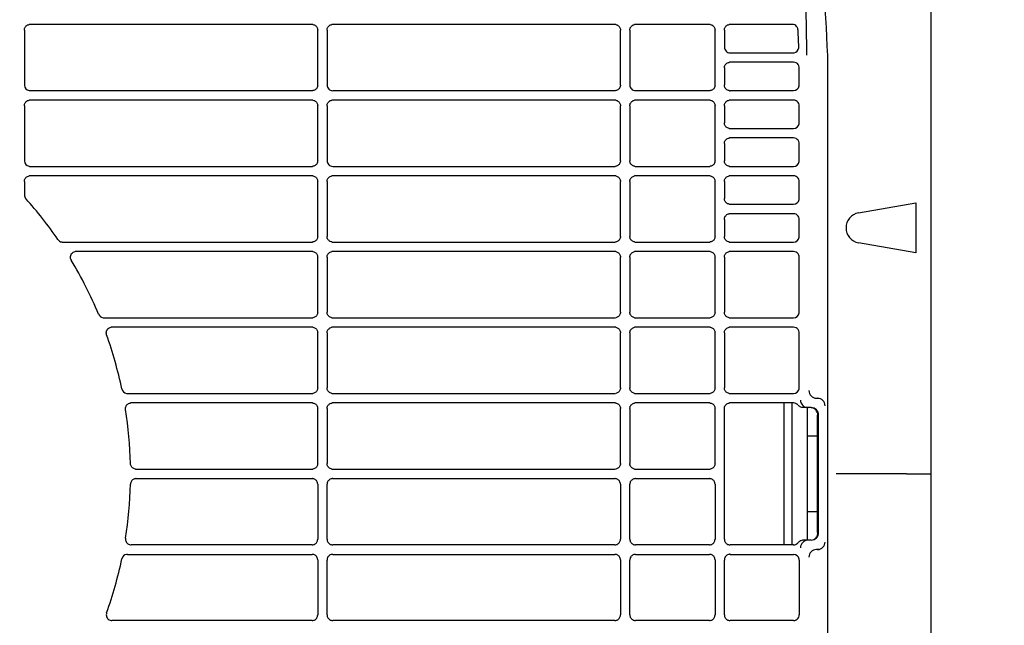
# Model space of a CAD drawing. Header units: millimetres. Extents: x -165365 to -33565, y 7406 to 103342.
# Tile 163 of 256: x -83356 to -83096, y 25340 to 25500. Entities that reach past the tile are written whole.
import ezdxf

# ---------------------------------------------------------------- set-up
doc = ezdxf.new("R2010")
doc.units = ezdxf.units.MM
doc.header["$MEASUREMENT"] = 0
doc.linetypes.add('ACAD_ISO03W100', pattern=[150, 60, -90])
doc.layers.add('DETAIL', color=5, linetype='Continuous')
doc.layers.add('ELEK CIENKIE', color=80, linetype='Continuous')

# ---------------------------------------------------------------- blocks, each defined once
blk = doc.blocks.new('A$C67C8A0BA')
at = {"layer": 'DETAIL', "color": 3, "linetype": 'Continuous'}
for p, q in [((1240.6, 691.24), (1240.6, 50.16)), ((1077.07, 489.45), (1002.53, 489.45)), ((1157.07, 489.45), (1082.53, 489.45)), ((1182.07, 489.45), (1162.52, 489.45)), ((1203.99, 489.45), (1187.52, 489.45)), ((1001.04, 487.95), (1001.04, 473.45)), ((1078.56, 473.44), (1078.56, 487.96)), ((1081.03, 487.95), (1081.03, 473.45)), ((1158.56, 473.44), (1158.56, 487.96)), ((1161.03, 487.95), (1161.03, 473.45)), ((1183.56, 473.44), (1183.56, 487.96)), ((1186.03, 487.95), (1186.03, 483.45)), ((1187.53, 481.95), (1204.22, 481.95)), ((1204.33, 479.45), (1187.52, 479.45)), ((1186.03, 477.95), (1186.03, 473.45)), ((1205.82, 473.45), (1205.82, 477.95)), ((1213.35, 262.65), (1213.35, 478.75)), ((1002.53, 471.95), (1077.06, 471.95)), ((1082.53, 471.95), (1157.06, 471.95)), ((1162.53, 471.95), (1182.06, 471.95)), ((1187.53, 471.95), (1204.33, 471.95)), ((1077.07, 469.45), (1002.53, 469.45)), ((1157.07, 469.45), (1082.53, 469.45)), ((1182.07, 469.45), (1162.53, 469.45)), ((1204.33, 469.45), (1187.52, 469.45)), ((1001.04, 467.95), (1001.04, 453.45)), ((1078.56, 453.44), (1078.56, 467.96)), ((1081.03, 467.95), (1081.03, 453.45)), ((1158.56, 453.44), (1158.56, 467.96)), ((1161.03, 467.95), (1161.03, 453.45)), ((1183.56, 453.44), (1183.56, 467.96)), ((1186.03, 467.95), (1186.03, 463.45)), ((1205.82, 463.45), (1205.82, 467.95)), ((1187.53, 461.95), (1204.33, 461.95)), ((1204.33, 459.45), (1187.52, 459.45)), ((1186.03, 457.95), (1186.03, 453.45)), ((1205.82, 453.45), (1205.82, 457.95)), ((1002.53, 451.95), (1077.06, 451.95)), ((1082.53, 451.95), (1157.06, 451.95)), ((1162.53, 451.95), (1182.06, 451.95)), ((1187.53, 451.95), (1204.33, 451.95)), ((1001.04, 447.95), (1001.04, 444.44)), ((1077.07, 449.45), (1002.53, 449.45)), ((1078.56, 433.44), (1078.56, 447.96)), ((1081.03, 447.95), (1081.03, 433.45)), ((1157.07, 449.45), (1082.53, 449.45)), ((1158.56, 433.44), (1158.56, 447.96)), ((1161.03, 447.95), (1161.03, 433.45)), ((1182.07, 449.45), (1162.53, 449.45)), ((1183.56, 433.44), (1183.56, 447.96)), ((1186.03, 447.95), (1186.03, 443.45)), ((1204.33, 449.45), (1187.53, 449.45)), ((1205.82, 443.45), (1205.82, 447.95)), ((1187.53, 441.95), (1204.33, 441.95)), ((1221.48, 439.64), (1236.63, 442.31)), ((1236.63, 442.31), (1236.63, 429.09)), ((1186.03, 437.95), (1186.03, 433.45)), ((1204.33, 439.45), (1187.53, 439.45)), ((1205.82, 433.45), (1205.82, 437.95)), ((1009.9, 432.63), (1009.91, 432.6)), ((1011.15, 431.95), (1077.06, 431.95)), ((1082.53, 431.95), (1157.06, 431.95)), ((1162.53, 431.95), (1182.06, 431.95)), ((1187.53, 431.95), (1204.32, 431.95)), ((1077.07, 429.45), (1014.68, 429.45)), ((1157.07, 429.45), (1082.53, 429.45)), ((1182.07, 429.45), (1162.53, 429.45)), ((1204.32, 429.45), (1187.53, 429.45)), ((1236.63, 429.09), (1221.48, 431.76)), ((1078.56, 413.44), (1078.56, 427.96)), ((1081.03, 427.95), (1081.03, 413.45)), ((1158.56, 413.44), (1158.56, 427.96)), ((1161.03, 427.95), (1161.03, 413.45)), ((1183.56, 413.44), (1183.56, 427.96)), ((1186.03, 427.95), (1186.03, 413.45)), ((1205.82, 413.45), (1205.82, 427.95)), ((1022.05, 411.95), (1077.06, 411.95)), ((1082.53, 411.95), (1157.06, 411.95)), ((1162.53, 411.95), (1182.06, 411.95)), ((1187.53, 411.95), (1204.32, 411.95)), ((1077.07, 409.45), (1024.17, 409.45)), ((1157.07, 409.45), (1082.53, 409.45)), ((1182.07, 409.45), (1162.53, 409.45)), ((1204.32, 409.45), (1187.53, 409.45)), ((1078.56, 393.44), (1078.56, 407.96)), ((1081.03, 407.95), (1081.03, 393.45)), ((1158.56, 393.44), (1158.56, 407.96)), ((1161.03, 407.95), (1161.03, 393.45)), ((1183.56, 393.44), (1183.56, 407.96)), ((1186.03, 407.95), (1186.03, 393.45)), ((1205.81, 393.45), (1205.82, 407.95)), ((1028.27, 391.95), (1077.06, 391.95)), ((1082.53, 391.95), (1157.06, 391.95)), ((1162.53, 391.95), (1182.06, 391.95)), ((1187.53, 391.95), (1204.32, 391.95)), ((1210.36, 390.7), (1210.97, 390.7)), ((1077.07, 389.45), (1029.27, 389.45)), ((1078.56, 373.44), (1078.56, 387.96)), ((1081.03, 387.95), (1081.03, 373.45)), ((1157.07, 389.45), (1082.53, 389.45)), ((1158.56, 373.44), (1158.56, 387.96)), ((1161.03, 387.95), (1161.03, 373.45)), ((1182.07, 389.45), (1162.53, 389.45)), ((1183.56, 373.44), (1183.56, 387.96)), ((1186.03, 353.45), (1186.03, 387.95)), ((1204.32, 389.45), (1187.53, 389.45)), ((1201.72, 389.45), (1201.72, 351.95)), ((1203.87, 389.45), (1203.87, 351.95)), ((1208.94, 388.2), (1207.01, 388.2)), ((1207.87, 388.2), (1207.87, 353.2)), ((1210.65, 380.7), (1210.65, 386.2)), ((1210.65, 386.2), (1210.74, 386.2)), ((1210.94, 355.2), (1210.94, 386.2)), ((1210.66, 380.7), (1207.87, 380.7)), ((1210.66, 360.7), (1210.66, 380.7)), ((1030.59, 371.95), (1077.06, 371.95)), ((1082.53, 371.95), (1157.06, 371.95)), ((1162.53, 371.95), (1182.06, 371.95)), ((1234.13, 370.7), (1215.56, 370.7)), ((1234.13, 370.7), (1237.1, 370.7)), ((1237.1, 370.7), (1240.6, 370.7)), ((1030.59, 369.45), (1077.06, 369.45)), ((1078.56, 367.96), (1078.56, 353.44)), ((1081.03, 353.45), (1081.03, 367.95)), ((1082.53, 369.45), (1157.06, 369.45)), ((1158.56, 367.96), (1158.56, 353.44)), ((1161.03, 353.45), (1161.03, 367.95)), ((1162.53, 369.45), (1182.06, 369.45)), ((1183.56, 367.96), (1183.56, 353.44)), ((1210.66, 360.7), (1207.87, 360.7)), ((1210.65, 355.2), (1210.65, 360.7)), ((1210.65, 355.2), (1210.74, 355.2)), ((1077.07, 351.95), (1029.27, 351.95)), ((1157.07, 351.95), (1082.53, 351.95)), ((1182.07, 351.95), (1162.53, 351.95)), ((1204.32, 351.95), (1187.53, 351.95)), ((1208.94, 353.2), (1207.01, 353.2)), ((1028.27, 349.45), (1077.06, 349.45)), ((1082.53, 349.45), (1157.06, 349.45)), ((1162.53, 349.45), (1182.06, 349.45)), ((1187.53, 349.45), (1204.32, 349.45)), ((1210.97, 350.7), (1210.36, 350.7)), ((1078.56, 347.96), (1078.56, 333.44)), ((1081.03, 333.45), (1081.03, 347.95)), ((1158.56, 347.96), (1158.56, 333.44)), ((1161.03, 333.45), (1161.03, 347.95)), ((1183.56, 347.96), (1183.56, 333.44)), ((1186.03, 333.45), (1186.03, 347.95)), ((1205.81, 347.95), (1205.82, 333.45)), ((1077.07, 331.95), (1024.17, 331.95)), ((1157.07, 331.95), (1082.53, 331.95)), ((1182.07, 331.95), (1162.53, 331.95)), ((1204.32, 331.95), (1187.53, 331.95))]:
    blk.add_line(p, q, dxfattribs=at)
for points in [[(1207.82, 481.34), (1207.69, 489.65), (1207.4, 497.96), (1206.93, 506.26), (1206.28, 514.55), (1205.42, 522.82), (1204.35, 531.07), (1203.06, 539.28), (1201.52, 547.45), (1199.73, 555.57), (1197.68, 563.63), (1195.33, 571.6)], [(1213.35, 478.75), (1213.32, 481.23), (1213.23, 483.7), (1213.12, 486.17), (1212.98, 488.64), (1212.84, 491.11), (1212.7, 493.58), (1212.55, 496.05), (1212.38, 498.52)], [(1001.04, 487.95), (1001.05, 488.16), (1001.09, 488.37), (1001.17, 488.57), (1001.27, 488.75), (1001.39, 488.92), (1001.54, 489.07), (1001.71, 489.2), (1001.89, 489.31), (1002.09, 489.38), (1002.29, 489.43)], [(1077.3, 489.43), (1077.51, 489.38), (1077.7, 489.31), (1077.89, 489.2), (1078.06, 489.08), (1078.2, 488.93), (1078.33, 488.76), (1078.43, 488.57), (1078.5, 488.37), (1078.54, 488.17), (1078.56, 487.96)], [(1081.03, 487.95), (1081.05, 488.16), (1081.09, 488.37), (1081.17, 488.57), (1081.27, 488.75), (1081.39, 488.92), (1081.54, 489.07), (1081.71, 489.2), (1081.89, 489.31), (1082.09, 489.38), (1082.29, 489.43)], [(1157.3, 489.43), (1157.51, 489.38), (1157.7, 489.31), (1157.89, 489.2), (1158.05, 489.08), (1158.2, 488.93), (1158.33, 488.76), (1158.43, 488.57), (1158.5, 488.37), (1158.54, 488.17), (1158.56, 487.96)], [(1161.03, 487.95), (1161.05, 488.16), (1161.09, 488.37), (1161.16, 488.57), (1161.26, 488.75), (1161.39, 488.92), (1161.54, 489.07), (1161.7, 489.2), (1161.89, 489.31), (1162.09, 489.38), (1162.29, 489.43)], [(1182.3, 489.43), (1182.51, 489.38), (1182.7, 489.31), (1182.89, 489.2), (1183.05, 489.08), (1183.2, 488.93), (1183.33, 488.76), (1183.43, 488.57), (1183.5, 488.37), (1183.54, 488.17), (1183.56, 487.96)], [(1186.03, 487.95), (1186.05, 488.16), (1186.09, 488.37), (1186.16, 488.57), (1186.26, 488.75), (1186.39, 488.92), (1186.54, 489.07), (1186.7, 489.2), (1186.89, 489.31), (1187.09, 489.38), (1187.29, 489.43)], [(1205.71, 483.51), (1205.68, 484.15), (1205.65, 484.8), (1205.62, 485.45), (1205.59, 486.09), (1205.55, 486.74), (1205.52, 487.38), (1205.48, 488.03)], [(1186.03, 477.95), (1186.05, 478.16), (1186.09, 478.37), (1186.16, 478.56), (1186.26, 478.75), (1186.39, 478.92), (1186.54, 479.07), (1186.7, 479.2), (1186.89, 479.31), (1187.09, 479.38), (1187.29, 479.43)], [(1078.56, 473.44), (1078.54, 473.23), (1078.5, 473.02), (1078.43, 472.82), (1078.33, 472.64), (1078.2, 472.47), (1078.05, 472.32), (1077.88, 472.19), (1077.7, 472.09), (1077.5, 472.01), (1077.3, 471.97)], [(1158.56, 473.44), (1158.54, 473.23), (1158.5, 473.02), (1158.43, 472.82), (1158.33, 472.64), (1158.2, 472.47), (1158.05, 472.32), (1157.88, 472.19), (1157.7, 472.09), (1157.5, 472.01), (1157.3, 471.97)], [(1183.56, 473.44), (1183.54, 473.23), (1183.5, 473.02), (1183.43, 472.82), (1183.33, 472.64), (1183.2, 472.47), (1183.05, 472.32), (1182.88, 472.19), (1182.7, 472.09), (1182.5, 472.01), (1182.3, 471.97)], [(1187.3, 471.97), (1187.09, 472.01), (1186.89, 472.09), (1186.71, 472.19), (1186.54, 472.32), (1186.39, 472.47), (1186.27, 472.64), (1186.16, 472.83), (1186.09, 473.03), (1186.05, 473.24), (1186.03, 473.45)], [(1001.04, 467.95), (1001.05, 468.16), (1001.09, 468.37), (1001.17, 468.57), (1001.27, 468.75), (1001.39, 468.92), (1001.54, 469.07), (1001.71, 469.2), (1001.89, 469.31), (1002.09, 469.38), (1002.29, 469.43)], [(1077.3, 469.43), (1077.51, 469.38), (1077.7, 469.31), (1077.89, 469.2), (1078.06, 469.08), (1078.2, 468.93), (1078.33, 468.76), (1078.43, 468.57), (1078.5, 468.37), (1078.54, 468.17), (1078.56, 467.96)], [(1081.03, 467.95), (1081.05, 468.16), (1081.09, 468.37), (1081.17, 468.57), (1081.27, 468.75), (1081.39, 468.92), (1081.54, 469.07), (1081.71, 469.2), (1081.89, 469.31), (1082.09, 469.38), (1082.29, 469.43)], [(1157.3, 469.43), (1157.51, 469.38), (1157.7, 469.31), (1157.89, 469.2), (1158.05, 469.08), (1158.2, 468.93), (1158.33, 468.76), (1158.43, 468.57), (1158.5, 468.37), (1158.54, 468.17), (1158.56, 467.96)], [(1161.03, 467.95), (1161.05, 468.16), (1161.09, 468.37), (1161.16, 468.57), (1161.26, 468.75), (1161.39, 468.92), (1161.54, 469.07), (1161.7, 469.2), (1161.89, 469.31), (1162.09, 469.38), (1162.29, 469.43)], [(1182.3, 469.43), (1182.51, 469.38), (1182.7, 469.31), (1182.89, 469.2), (1183.05, 469.08), (1183.2, 468.93), (1183.33, 468.76), (1183.43, 468.57), (1183.5, 468.37), (1183.54, 468.17), (1183.56, 467.96)], [(1186.03, 467.95), (1186.05, 468.16), (1186.09, 468.37), (1186.16, 468.57), (1186.26, 468.75), (1186.39, 468.92), (1186.54, 469.07), (1186.7, 469.2), (1186.89, 469.31), (1187.09, 469.38), (1187.29, 469.43)], [(1187.3, 461.97), (1187.09, 462.01), (1186.89, 462.09), (1186.71, 462.19), (1186.54, 462.32), (1186.39, 462.47), (1186.27, 462.64), (1186.16, 462.83), (1186.09, 463.03), (1186.05, 463.24), (1186.03, 463.45)], [(1186.03, 457.95), (1186.05, 458.16), (1186.09, 458.37), (1186.16, 458.57), (1186.26, 458.75), (1186.39, 458.92), (1186.54, 459.07), (1186.7, 459.2), (1186.89, 459.31), (1187.09, 459.38), (1187.29, 459.43)], [(1078.56, 453.44), (1078.54, 453.23), (1078.5, 453.02), (1078.43, 452.82), (1078.33, 452.64), (1078.2, 452.47), (1078.05, 452.32), (1077.89, 452.19), (1077.7, 452.09), (1077.5, 452.01), (1077.3, 451.97)], [(1158.56, 453.44), (1158.54, 453.23), (1158.5, 453.02), (1158.43, 452.82), (1158.33, 452.64), (1158.2, 452.47), (1158.05, 452.32), (1157.88, 452.19), (1157.7, 452.09), (1157.5, 452.01), (1157.3, 451.97)], [(1162.3, 451.97), (1162.09, 452.01), (1161.89, 452.09), (1161.71, 452.19), (1161.54, 452.32), (1161.39, 452.47), (1161.27, 452.64), (1161.17, 452.83), (1161.09, 453.03), (1161.05, 453.24), (1161.03, 453.45)], [(1183.56, 453.44), (1183.54, 453.23), (1183.5, 453.02), (1183.43, 452.82), (1183.33, 452.64), (1183.2, 452.47), (1183.05, 452.32), (1182.88, 452.19), (1182.7, 452.09), (1182.5, 452.01), (1182.3, 451.97)], [(1187.3, 451.97), (1187.09, 452.01), (1186.89, 452.09), (1186.71, 452.19), (1186.54, 452.32), (1186.39, 452.47), (1186.27, 452.64), (1186.16, 452.83), (1186.09, 453.03), (1186.05, 453.24), (1186.03, 453.45)], [(1001.04, 447.95), (1001.05, 448.16), (1001.09, 448.37), (1001.17, 448.57), (1001.27, 448.75), (1001.39, 448.92), (1001.54, 449.07), (1001.71, 449.2), (1001.89, 449.31), (1002.09, 449.38), (1002.29, 449.43)], [(1077.3, 449.43), (1077.51, 449.38), (1077.7, 449.31), (1077.89, 449.2), (1078.06, 449.08), (1078.2, 448.93), (1078.33, 448.76), (1078.43, 448.57), (1078.5, 448.37), (1078.54, 448.17), (1078.56, 447.96)], [(1081.03, 447.95), (1081.05, 448.16), (1081.09, 448.37), (1081.17, 448.57), (1081.27, 448.75), (1081.39, 448.92), (1081.54, 449.07), (1081.71, 449.2), (1081.89, 449.31), (1082.09, 449.38), (1082.29, 449.43)], [(1157.3, 449.43), (1157.51, 449.38), (1157.7, 449.31), (1157.89, 449.2), (1158.05, 449.08), (1158.2, 448.93), (1158.33, 448.76), (1158.43, 448.57), (1158.5, 448.37), (1158.54, 448.17), (1158.56, 447.96)], [(1161.03, 447.95), (1161.05, 448.16), (1161.09, 448.37), (1161.16, 448.57), (1161.26, 448.75), (1161.39, 448.92), (1161.54, 449.07), (1161.71, 449.2), (1161.89, 449.31), (1162.09, 449.38), (1162.29, 449.43)], [(1182.3, 449.43), (1182.51, 449.38), (1182.7, 449.31), (1182.89, 449.2), (1183.05, 449.08), (1183.2, 448.93), (1183.33, 448.76), (1183.43, 448.57), (1183.5, 448.38), (1183.54, 448.17), (1183.56, 447.96)], [(1186.03, 447.95), (1186.05, 448.16), (1186.09, 448.37), (1186.16, 448.57), (1186.26, 448.75), (1186.39, 448.92), (1186.54, 449.07), (1186.7, 449.2), (1186.89, 449.31), (1187.09, 449.38), (1187.29, 449.43)], [(1187.3, 441.97), (1187.09, 442.01), (1186.89, 442.09), (1186.71, 442.19), (1186.54, 442.32), (1186.39, 442.47), (1186.27, 442.64), (1186.16, 442.83), (1186.09, 443.03), (1186.05, 443.24), (1186.03, 443.45)], [(1186.03, 437.95), (1186.05, 438.16), (1186.09, 438.37), (1186.16, 438.57), (1186.26, 438.75), (1186.39, 438.92), (1186.54, 439.07), (1186.7, 439.2), (1186.89, 439.31), (1187.09, 439.38), (1187.29, 439.43)], [(1078.56, 433.44), (1078.54, 433.23), (1078.5, 433.02), (1078.43, 432.82), (1078.33, 432.64), (1078.2, 432.47), (1078.05, 432.32), (1077.89, 432.19), (1077.7, 432.09), (1077.5, 432.01), (1077.3, 431.97)], [(1082.3, 431.97), (1082.09, 432.01), (1081.89, 432.09), (1081.71, 432.19), (1081.54, 432.32), (1081.39, 432.47), (1081.27, 432.64), (1081.17, 432.83), (1081.09, 433.03), (1081.05, 433.24), (1081.03, 433.45)], [(1158.56, 433.44), (1158.54, 433.23), (1158.5, 433.02), (1158.43, 432.82), (1158.33, 432.64), (1158.2, 432.47), (1158.05, 432.32), (1157.88, 432.19), (1157.7, 432.09), (1157.5, 432.01), (1157.3, 431.97)], [(1162.3, 431.97), (1162.09, 432.01), (1161.89, 432.09), (1161.71, 432.19), (1161.54, 432.32), (1161.39, 432.47), (1161.27, 432.64), (1161.17, 432.83), (1161.09, 433.03), (1161.05, 433.24), (1161.03, 433.45)], [(1183.56, 433.44), (1183.54, 433.23), (1183.5, 433.02), (1183.43, 432.82), (1183.33, 432.64), (1183.2, 432.47), (1183.05, 432.32), (1182.88, 432.19), (1182.7, 432.09), (1182.5, 432.01), (1182.3, 431.97)], [(1187.3, 431.97), (1187.09, 432.01), (1186.89, 432.09), (1186.71, 432.19), (1186.54, 432.32), (1186.39, 432.47), (1186.27, 432.64), (1186.16, 432.83), (1186.09, 433.03), (1186.05, 433.24), (1186.03, 433.45)], [(1013.3, 427.39), (1013.22, 427.65), (1013.19, 427.91), (1013.21, 428.18), (1013.27, 428.44), (1013.38, 428.68), (1013.53, 428.91), (1013.72, 429.1), (1013.94, 429.25), (1014.18, 429.36), (1014.44, 429.43)], [(1077.3, 429.43), (1077.51, 429.38), (1077.7, 429.31), (1077.89, 429.2), (1078.06, 429.08), (1078.2, 428.93), (1078.33, 428.76), (1078.43, 428.57), (1078.5, 428.37), (1078.54, 428.17), (1078.56, 427.96)], [(1081.03, 427.95), (1081.05, 428.16), (1081.09, 428.37), (1081.17, 428.57), (1081.27, 428.75), (1081.39, 428.92), (1081.54, 429.07), (1081.71, 429.2), (1081.89, 429.31), (1082.09, 429.38), (1082.29, 429.43)], [(1157.3, 429.43), (1157.51, 429.38), (1157.7, 429.31), (1157.89, 429.21), (1158.05, 429.08), (1158.2, 428.93), (1158.33, 428.76), (1158.43, 428.57), (1158.5, 428.38), (1158.54, 428.17), (1158.56, 427.96)], [(1161.03, 427.95), (1161.05, 428.16), (1161.09, 428.37), (1161.16, 428.57), (1161.26, 428.75), (1161.39, 428.92), (1161.54, 429.07), (1161.71, 429.2), (1161.89, 429.31), (1162.09, 429.38), (1162.29, 429.43)], [(1182.3, 429.43), (1182.51, 429.38), (1182.7, 429.31), (1182.89, 429.21), (1183.05, 429.08), (1183.2, 428.93), (1183.33, 428.76), (1183.43, 428.57), (1183.5, 428.38), (1183.54, 428.17), (1183.56, 427.96)], [(1186.03, 427.95), (1186.05, 428.16), (1186.09, 428.37), (1186.16, 428.57), (1186.26, 428.75), (1186.39, 428.92), (1186.54, 429.07), (1186.7, 429.2), (1186.89, 429.31), (1187.09, 429.38), (1187.29, 429.43)], [(1078.56, 413.44), (1078.54, 413.23), (1078.5, 413.02), (1078.43, 412.82), (1078.33, 412.64), (1078.2, 412.47), (1078.05, 412.32), (1077.89, 412.19), (1077.7, 412.09), (1077.5, 412.01), (1077.3, 411.97)], [(1082.3, 411.97), (1082.09, 412.01), (1081.89, 412.09), (1081.71, 412.19), (1081.54, 412.32), (1081.39, 412.47), (1081.27, 412.64), (1081.17, 412.83), (1081.09, 413.03), (1081.05, 413.24), (1081.03, 413.45)], [(1158.56, 413.44), (1158.54, 413.23), (1158.5, 413.02), (1158.43, 412.82), (1158.33, 412.64), (1158.2, 412.47), (1158.05, 412.32), (1157.88, 412.19), (1157.7, 412.09), (1157.5, 412.01), (1157.3, 411.97)], [(1162.3, 411.97), (1162.09, 412.01), (1161.89, 412.09), (1161.71, 412.19), (1161.54, 412.32), (1161.39, 412.47), (1161.27, 412.64), (1161.17, 412.83), (1161.09, 413.03), (1161.05, 413.24), (1161.03, 413.45)], [(1183.56, 413.44), (1183.54, 413.23), (1183.5, 413.02), (1183.43, 412.82), (1183.33, 412.64), (1183.2, 412.47), (1183.05, 412.32), (1182.88, 412.19), (1182.7, 412.09), (1182.5, 412.01), (1182.3, 411.97)], [(1187.3, 411.97), (1187.09, 412.01), (1186.89, 412.09), (1186.71, 412.19), (1186.54, 412.32), (1186.39, 412.47), (1186.27, 412.64), (1186.16, 412.83), (1186.09, 413.03), (1186.05, 413.24), (1186.03, 413.45)], [(1022.77, 407.44), (1022.7, 407.7), (1022.68, 407.96), (1022.7, 408.22), (1022.77, 408.47), (1022.88, 408.71), (1023.03, 408.92), (1023.22, 409.11), (1023.44, 409.26), (1023.68, 409.37), (1023.93, 409.43)], [(1077.3, 409.43), (1077.51, 409.38), (1077.7, 409.31), (1077.89, 409.21), (1078.05, 409.08), (1078.2, 408.93), (1078.33, 408.76), (1078.43, 408.57), (1078.5, 408.37), (1078.54, 408.17), (1078.56, 407.96)], [(1081.03, 407.95), (1081.05, 408.16), (1081.09, 408.37), (1081.17, 408.57), (1081.27, 408.75), (1081.39, 408.92), (1081.54, 409.07), (1081.71, 409.2), (1081.89, 409.31), (1082.09, 409.38), (1082.29, 409.43)], [(1157.3, 409.43), (1157.51, 409.38), (1157.7, 409.31), (1157.89, 409.21), (1158.05, 409.08), (1158.2, 408.93), (1158.33, 408.76), (1158.43, 408.57), (1158.5, 408.38), (1158.54, 408.17), (1158.56, 407.96)], [(1161.03, 407.95), (1161.05, 408.16), (1161.09, 408.37), (1161.16, 408.57), (1161.26, 408.75), (1161.39, 408.92), (1161.54, 409.07), (1161.71, 409.2), (1161.89, 409.31), (1162.09, 409.38), (1162.29, 409.43)], [(1182.3, 409.43), (1182.51, 409.38), (1182.7, 409.31), (1182.89, 409.21), (1183.05, 409.08), (1183.2, 408.93), (1183.33, 408.76), (1183.43, 408.57), (1183.5, 408.38), (1183.54, 408.17), (1183.56, 407.96)], [(1186.03, 407.95), (1186.05, 408.16), (1186.09, 408.37), (1186.16, 408.57), (1186.26, 408.75), (1186.39, 408.92), (1186.54, 409.07), (1186.71, 409.2), (1186.89, 409.31), (1187.09, 409.38), (1187.29, 409.43)], [(1078.56, 393.44), (1078.54, 393.23), (1078.5, 393.02), (1078.43, 392.83), (1078.33, 392.64), (1078.2, 392.47), (1078.05, 392.32), (1077.89, 392.19), (1077.7, 392.09), (1077.5, 392.01), (1077.3, 391.97)], [(1082.3, 391.97), (1082.09, 392.01), (1081.89, 392.09), (1081.71, 392.19), (1081.54, 392.32), (1081.39, 392.47), (1081.27, 392.64), (1081.17, 392.83), (1081.09, 393.03), (1081.05, 393.24), (1081.03, 393.45)], [(1158.56, 393.44), (1158.54, 393.23), (1158.5, 393.02), (1158.43, 392.82), (1158.33, 392.64), (1158.2, 392.47), (1158.05, 392.32), (1157.88, 392.19), (1157.7, 392.09), (1157.5, 392.01), (1157.3, 391.97)], [(1162.3, 391.97), (1162.09, 392.01), (1161.89, 392.09), (1161.71, 392.2), (1161.54, 392.32), (1161.39, 392.47), (1161.27, 392.65), (1161.17, 392.83), (1161.09, 393.03), (1161.05, 393.24), (1161.03, 393.45)], [(1183.56, 393.44), (1183.54, 393.23), (1183.5, 393.02), (1183.43, 392.82), (1183.33, 392.64), (1183.2, 392.47), (1183.05, 392.32), (1182.88, 392.19), (1182.7, 392.09), (1182.5, 392.01), (1182.3, 391.97)], [(1187.29, 391.97), (1187.09, 392.01), (1186.89, 392.09), (1186.71, 392.2), (1186.54, 392.32), (1186.39, 392.47), (1186.27, 392.65), (1186.16, 392.83), (1186.09, 393.03), (1186.05, 393.24), (1186.03, 393.45)], [(1027.8, 387.71), (1027.78, 387.95), (1027.8, 388.18), (1027.85, 388.41), (1027.94, 388.63), (1028.06, 388.83), (1028.21, 389.01), (1028.39, 389.16), (1028.59, 389.29), (1028.81, 389.38), (1029.04, 389.43)], [(1077.3, 389.43), (1077.51, 389.38), (1077.7, 389.31), (1077.89, 389.21), (1078.05, 389.08), (1078.2, 388.93), (1078.33, 388.76), (1078.43, 388.57), (1078.5, 388.37), (1078.54, 388.17), (1078.56, 387.96)], [(1081.03, 387.95), (1081.05, 388.16), (1081.09, 388.37), (1081.17, 388.57), (1081.27, 388.75), (1081.39, 388.92), (1081.54, 389.07), (1081.71, 389.2), (1081.89, 389.31), (1082.09, 389.38), (1082.29, 389.43)], [(1157.3, 389.43), (1157.51, 389.38), (1157.7, 389.31), (1157.89, 389.21), (1158.05, 389.08), (1158.2, 388.93), (1158.33, 388.76), (1158.43, 388.57), (1158.5, 388.38), (1158.54, 388.17), (1158.56, 387.96)], [(1161.03, 387.95), (1161.05, 388.16), (1161.09, 388.37), (1161.16, 388.57), (1161.26, 388.75), (1161.39, 388.92), (1161.54, 389.07), (1161.71, 389.2), (1161.89, 389.31), (1162.09, 389.38), (1162.29, 389.43)], [(1182.3, 389.43), (1182.5, 389.38), (1182.7, 389.31), (1182.89, 389.21), (1183.05, 389.08), (1183.2, 388.93), (1183.33, 388.76), (1183.43, 388.57), (1183.5, 388.38), (1183.54, 388.17), (1183.56, 387.96)], [(1186.03, 387.95), (1186.05, 388.16), (1186.09, 388.37), (1186.16, 388.57), (1186.26, 388.75), (1186.39, 388.92), (1186.54, 389.07), (1186.71, 389.2), (1186.89, 389.31), (1187.09, 389.38), (1187.29, 389.43)], [(1204.95, 389.31), (1205.03, 389.27), (1205.11, 389.22), (1205.19, 389.17), (1205.26, 389.11), (1205.33, 389.05), (1205.4, 388.99), (1205.46, 388.92)], [(1207.01, 388.2), (1206.82, 388.21), (1206.63, 388.24), (1206.45, 388.28), (1206.27, 388.34), (1206.09, 388.42), (1205.93, 388.51), (1205.77, 388.62), (1205.63, 388.74), (1205.5, 388.88)], [(1210.7, 386.55), (1210.7, 386.57), (1210.7, 386.58), (1210.7, 386.59), (1210.69, 386.6), (1210.69, 386.61), (1210.69, 386.62), (1210.69, 386.63), (1210.68, 386.65)], [(1030.37, 371.97), (1030.16, 372.01), (1029.97, 372.09), (1029.78, 372.19), (1029.62, 372.31), (1029.47, 372.46), (1029.34, 372.63), (1029.24, 372.81), (1029.17, 373), (1029.12, 373.21), (1029.1, 373.41)], [(1078.56, 373.44), (1078.54, 373.23), (1078.5, 373.02), (1078.43, 372.83), (1078.33, 372.64), (1078.2, 372.47), (1078.05, 372.32), (1077.89, 372.19), (1077.7, 372.09), (1077.5, 372.01), (1077.3, 371.97)], [(1082.3, 371.97), (1082.09, 372.02), (1081.89, 372.09), (1081.71, 372.19), (1081.54, 372.32), (1081.39, 372.47), (1081.27, 372.64), (1081.17, 372.83), (1081.09, 373.03), (1081.05, 373.24), (1081.03, 373.45)], [(1158.56, 373.44), (1158.54, 373.23), (1158.5, 373.02), (1158.43, 372.82), (1158.33, 372.64), (1158.2, 372.47), (1158.05, 372.32), (1157.89, 372.19), (1157.7, 372.09), (1157.5, 372.01), (1157.3, 371.97)], [(1162.29, 371.97), (1162.09, 372.02), (1161.89, 372.09), (1161.71, 372.2), (1161.54, 372.32), (1161.39, 372.47), (1161.27, 372.65), (1161.17, 372.83), (1161.09, 373.03), (1161.05, 373.24), (1161.03, 373.45)], [(1183.56, 373.44), (1183.54, 373.23), (1183.5, 373.02), (1183.43, 372.82), (1183.33, 372.64), (1183.2, 372.47), (1183.05, 372.32), (1182.88, 372.19), (1182.7, 372.09), (1182.5, 372.01), (1182.3, 371.97)], [(1030.37, 369.43), (1030.16, 369.39), (1029.97, 369.31), (1029.78, 369.21), (1029.62, 369.09), (1029.47, 368.94), (1029.34, 368.77), (1029.24, 368.59), (1029.17, 368.4), (1029.12, 368.19), (1029.1, 367.99)], [(1078.56, 367.96), (1078.54, 368.17), (1078.5, 368.38), (1078.43, 368.57), (1078.33, 368.76), (1078.2, 368.93), (1078.05, 369.08), (1077.89, 369.21), (1077.7, 369.31), (1077.5, 369.39), (1077.3, 369.43)], [(1082.3, 369.43), (1082.09, 369.38), (1081.89, 369.31), (1081.71, 369.21), (1081.54, 369.08), (1081.39, 368.93), (1081.27, 368.76), (1081.17, 368.57), (1081.09, 368.37), (1081.05, 368.16), (1081.03, 367.95)], [(1158.56, 367.96), (1158.54, 368.17), (1158.5, 368.38), (1158.43, 368.58), (1158.33, 368.76), (1158.2, 368.93), (1158.05, 369.08), (1157.89, 369.21), (1157.7, 369.31), (1157.5, 369.39), (1157.3, 369.43)], [(1162.29, 369.43), (1162.09, 369.38), (1161.89, 369.31), (1161.71, 369.2), (1161.54, 369.08), (1161.39, 368.93), (1161.27, 368.75), (1161.17, 368.57), (1161.09, 368.37), (1161.05, 368.16), (1161.03, 367.95)], [(1183.56, 367.96), (1183.54, 368.17), (1183.5, 368.38), (1183.43, 368.58), (1183.33, 368.76), (1183.2, 368.93), (1183.05, 369.08), (1182.88, 369.21), (1182.7, 369.31), (1182.5, 369.39), (1182.3, 369.43)], [(1210.4, 354.1), (1210.46, 354.18), (1210.51, 354.27), (1210.55, 354.36), (1210.59, 354.46), (1210.63, 354.55), (1210.66, 354.65), (1210.68, 354.75), (1210.7, 354.85)], [(1027.8, 353.69), (1027.78, 353.45), (1027.8, 353.22), (1027.85, 352.99), (1027.94, 352.77), (1028.06, 352.57), (1028.21, 352.39), (1028.39, 352.24), (1028.59, 352.11), (1028.81, 352.02), (1029.04, 351.97)], [(1077.3, 351.97), (1077.51, 352.02), (1077.7, 352.09), (1077.89, 352.19), (1078.05, 352.32), (1078.2, 352.47), (1078.33, 352.64), (1078.43, 352.83), (1078.5, 353.03), (1078.54, 353.23), (1078.56, 353.44)], [(1081.03, 353.45), (1081.05, 353.24), (1081.09, 353.03), (1081.17, 352.83), (1081.27, 352.65), (1081.39, 352.48), (1081.54, 352.33), (1081.71, 352.2), (1081.89, 352.09), (1082.09, 352.02), (1082.29, 351.97)], [(1157.3, 351.97), (1157.51, 352.02), (1157.7, 352.09), (1157.89, 352.19), (1158.05, 352.32), (1158.2, 352.47), (1158.33, 352.64), (1158.43, 352.83), (1158.5, 353.02), (1158.54, 353.23), (1158.56, 353.44)], [(1161.03, 353.45), (1161.05, 353.24), (1161.09, 353.03), (1161.16, 352.83), (1161.26, 352.65), (1161.39, 352.48), (1161.54, 352.33), (1161.71, 352.2), (1161.89, 352.09), (1162.09, 352.02), (1162.29, 351.97)], [(1182.3, 351.97), (1182.5, 352.02), (1182.7, 352.09), (1182.89, 352.19), (1183.05, 352.32), (1183.2, 352.47), (1183.33, 352.64), (1183.43, 352.83), (1183.5, 353.02), (1183.54, 353.23), (1183.56, 353.44)], [(1186.03, 353.45), (1186.05, 353.24), (1186.09, 353.03), (1186.16, 352.83), (1186.26, 352.65), (1186.39, 352.48), (1186.54, 352.33), (1186.71, 352.2), (1186.89, 352.09), (1187.09, 352.02), (1187.29, 351.97)], [(1204.95, 352.09), (1205.03, 352.13), (1205.11, 352.18), (1205.19, 352.23), (1205.26, 352.29), (1205.33, 352.35), (1205.4, 352.41), (1205.46, 352.48)], [(1207.01, 353.2), (1206.82, 353.19), (1206.63, 353.16), (1206.45, 353.12), (1206.27, 353.06), (1206.09, 352.98), (1205.93, 352.89), (1205.77, 352.78), (1205.63, 352.66), (1205.5, 352.52)], [(1078.56, 347.96), (1078.54, 348.17), (1078.5, 348.38), (1078.43, 348.57), (1078.33, 348.76), (1078.2, 348.93), (1078.05, 349.08), (1077.89, 349.21), (1077.7, 349.31), (1077.5, 349.39), (1077.3, 349.43)], [(1082.3, 349.43), (1082.09, 349.38), (1081.89, 349.31), (1081.71, 349.21), (1081.54, 349.08), (1081.39, 348.93), (1081.27, 348.76), (1081.17, 348.57), (1081.09, 348.37), (1081.05, 348.16), (1081.03, 347.95)], [(1158.56, 347.96), (1158.54, 348.17), (1158.5, 348.38), (1158.43, 348.58), (1158.33, 348.76), (1158.2, 348.93), (1158.05, 349.08), (1157.88, 349.21), (1157.7, 349.31), (1157.5, 349.39), (1157.3, 349.43)], [(1162.3, 349.43), (1162.09, 349.38), (1161.89, 349.31), (1161.71, 349.2), (1161.54, 349.08), (1161.39, 348.93), (1161.27, 348.75), (1161.17, 348.57), (1161.09, 348.37), (1161.05, 348.16), (1161.03, 347.95)], [(1183.56, 347.96), (1183.54, 348.17), (1183.5, 348.38), (1183.43, 348.58), (1183.33, 348.76), (1183.2, 348.93), (1183.05, 349.08), (1182.88, 349.21), (1182.7, 349.31), (1182.5, 349.39), (1182.3, 349.43)], [(1187.29, 349.43), (1187.09, 349.38), (1186.89, 349.31), (1186.71, 349.2), (1186.54, 349.08), (1186.39, 348.93), (1186.27, 348.75), (1186.16, 348.57), (1186.09, 348.37), (1186.05, 348.16), (1186.03, 347.95)], [(1022.77, 333.96), (1022.7, 333.7), (1022.68, 333.44), (1022.7, 333.18), (1022.77, 332.93), (1022.88, 332.69), (1023.03, 332.48), (1023.22, 332.29), (1023.44, 332.14), (1023.68, 332.03), (1023.93, 331.97)], [(1077.3, 331.97), (1077.51, 332.02), (1077.7, 332.09), (1077.89, 332.19), (1078.05, 332.32), (1078.2, 332.47), (1078.33, 332.64), (1078.43, 332.83), (1078.5, 333.03), (1078.54, 333.23), (1078.56, 333.44)], [(1081.03, 333.45), (1081.05, 333.24), (1081.09, 333.03), (1081.17, 332.83), (1081.27, 332.65), (1081.39, 332.48), (1081.54, 332.33), (1081.71, 332.2), (1081.89, 332.09), (1082.09, 332.02), (1082.29, 331.97)], [(1157.3, 331.97), (1157.51, 332.02), (1157.7, 332.09), (1157.89, 332.19), (1158.05, 332.32), (1158.2, 332.47), (1158.33, 332.64), (1158.43, 332.83), (1158.5, 333.02), (1158.54, 333.23), (1158.56, 333.44)], [(1161.03, 333.45), (1161.05, 333.24), (1161.09, 333.03), (1161.16, 332.83), (1161.26, 332.65), (1161.39, 332.48), (1161.54, 332.33), (1161.71, 332.2), (1161.89, 332.09), (1162.09, 332.02), (1162.29, 331.97)], [(1182.3, 331.97), (1182.51, 332.02), (1182.7, 332.09), (1182.89, 332.19), (1183.05, 332.32), (1183.2, 332.47), (1183.33, 332.64), (1183.43, 332.83), (1183.5, 333.02), (1183.54, 333.23), (1183.56, 333.44)], [(1186.03, 333.45), (1186.05, 333.24), (1186.09, 333.03), (1186.16, 332.83), (1186.26, 332.65), (1186.39, 332.48), (1186.54, 332.33), (1186.71, 332.2), (1186.89, 332.09), (1187.09, 332.02), (1187.29, 331.97)]]:
    blk.add_lwpolyline(points, dxfattribs=at)
for points in [[(1210.4, 387.3, 0.050441), (1210.15, 387.61, 0.080611), (1209.63, 387.99, 0.11643), (1208.94, 388.19, 0.025607)], [(1210.74, 386.2, 0.116438), (1210.7, 386.57, 0.069947)], [(1208.94, 353.21, 0.090553), (1209.63, 353.41, 0.080611), (1210.15, 353.79, 0.080613), (1210.4, 354.1, 0.03005)], [(1210.7, 354.83, 0.046115), (1210.74, 355.2, 0.116438), (1210.74, 355.2, 0.116438)]]:
    blk.add_lwpolyline(points, format="xyb", dxfattribs=at)
for centre, radius, start, end in [((1002.53, 487.95), 1.5, 90.0019, 98.9608), ((1077.07, 487.94), 1.51, 81.0646, 89.9982), ((1082.53, 487.95), 1.49, 90.0019, 98.9661), ((1157.07, 487.94), 1.51, 81.0673, 89.9982), ((1162.52, 487.96), 1.49, 90.0019, 98.9718), ((1182.07, 487.94), 1.51, 81.0681, 89.9982), ((1187.52, 487.96), 1.49, 90.0018, 98.9736), ((1203.99, 487.96), 1.49, 63.9562, 89.9997), ((1203.98, 487.95), 1.5, 18.0206, 63.905), ((1203.97, 487.95), 1.51, 3.1672, 18.0731), ((1187.53, 483.45), 1.5, 179.9219, 269.9965), ((1204.22, 483.44), 1.49, 269.9995, 271.8195), ((1204.22, 483.45), 1.5, 271.8205, 279.2121), ((1204.22, 483.44), 1.49, 279.2253, 353.3063), ((1204.2, 483.44), 1.51, 353.2644, 0.3349), ((1204.21, 483.44), 1.5, 0.3351, 2.4436), ((1187.52, 477.96), 1.49, 90.0029, 98.9746), ((1204.33, 477.96), 1.49, 63.0051, 90.0006), ((1204.33, 477.95), 1.5, 8.8504, 62.9334), ((1204.31, 477.95), 1.51, 359.9926, 8.9226), ((1002.53, 473.44), 1.5, 179.939, 261.0417), ((1002.53, 473.45), 1.5, 261.0428, 269.9976), ((1077.06, 473.46), 1.51, 270.0023, 278.9303), ((1082.53, 473.44), 1.5, 179.9302, 269.9976), ((1157.06, 473.46), 1.51, 270.0023, 278.9273), ((1162.53, 473.45), 1.5, 179.9215, 269.9976), ((1182.06, 473.46), 1.51, 270.0023, 278.9265), ((1187.53, 473.44), 1.5, 261.0295, 269.9976), ((1204.33, 473.44), 1.49, 270.0006, 351.0912), ((1204.32, 473.45), 1.51, 351.0518, 357.9852), ((1204.32, 473.45), 1.5, 357.9855, 359.991), ((1002.53, 467.95), 1.5, 90.0019, 98.9607), ((1077.07, 467.94), 1.51, 81.0648, 89.9981), ((1082.53, 467.95), 1.49, 90.0019, 98.966), ((1157.07, 467.94), 1.51, 81.0676, 89.9982), ((1162.53, 467.96), 1.49, 90.0019, 98.9717), ((1182.07, 467.94), 1.51, 81.0684, 89.9982), ((1187.52, 467.96), 1.49, 90.0019, 98.9735), ((1204.33, 467.96), 1.49, 63.0049, 89.9994), ((1204.32, 467.95), 1.5, 8.8519, 62.9343), ((1204.31, 467.95), 1.51, 359.993, 8.9231), ((1204.33, 463.44), 1.49, 270.0007, 351.093), ((1204.31, 463.45), 1.51, 351.0527, 357.9781), ((1204.32, 463.45), 1.5, 357.9783, 359.9915), ((1187.53, 463.44), 1.5, 261.0294, 269.9976), ((1187.52, 457.96), 1.49, 90.0019, 98.9735), ((1204.33, 457.96), 1.49, 63.0057, 89.9993), ((1204.32, 457.95), 1.5, 8.8534, 62.9362), ((1204.31, 457.95), 1.51, 359.9935, 8.9237), ((1002.53, 453.44), 1.5, 179.9327, 261.0373), ((1082.53, 453.44), 1.5, 179.9239, 269.9976), ((1204.33, 453.44), 1.49, 270.0008, 351.0954), ((1204.31, 453.45), 1.51, 351.0541, 357.9702), ((1204.32, 453.45), 1.5, 357.9704, 359.992), ((1002.53, 453.45), 1.5, 261.0425, 269.9976), ((1077.06, 453.46), 1.51, 270.0023, 278.9307), ((1157.06, 453.46), 1.51, 270.0023, 278.9277), ((1162.53, 453.45), 1.5, 261.0311, 269.9977), ((1182.06, 453.46), 1.51, 270.0022, 278.9269), ((1187.53, 453.44), 1.5, 261.0292, 269.9977), ((1002.53, 447.95), 1.5, 90.0019, 98.9606), ((1077.07, 447.94), 1.51, 81.065, 89.9981), ((1082.53, 447.95), 1.49, 90.0019, 98.9659), ((1157.07, 447.94), 1.51, 81.0678, 89.9981), ((1162.53, 447.96), 1.49, 90.0019, 98.9716), ((1182.07, 447.94), 1.51, 81.0686, 89.9982), ((1187.53, 447.96), 1.49, 90.0019, 98.9734), ((1204.33, 447.96), 1.49, 63.0067, 89.9992), ((1204.32, 447.95), 1.5, 8.8551, 62.9383), ((1204.31, 447.95), 1.51, 359.994, 8.9243), ((1002.54, 444.44), 1.5, 180.0219, 221.7164), ((919.72, 370.66), 109.41, 34.4951, 41.6973), ((1204.33, 443.44), 1.49, 269.9998, 351.0967), ((1204.31, 443.45), 1.51, 351.0544, 357.9557), ((1204.32, 443.45), 1.5, 357.9559, 359.9925), ((1187.53, 443.45), 1.5, 261.0281, 269.9966), ((1187.53, 437.96), 1.49, 90.003, 98.9743), ((1204.33, 437.96), 1.49, 63.0091, 90.0002), ((1204.32, 437.95), 1.5, 8.8569, 62.9417), ((1204.31, 437.95), 1.51, 359.9945, 8.9252), ((1222.17, 435.7), 4, 100, 260), ((1011.15, 433.45), 1.5, 214.452, 260.7201), ((1011.15, 433.45), 1.5, 260.758, 269.9904), ((1077.06, 433.46), 1.51, 270.0023, 278.9311), ((1082.53, 433.45), 1.5, 261.0367, 269.9977), ((1157.06, 433.46), 1.51, 270.0022, 278.9281), ((1162.53, 433.45), 1.5, 261.0309, 269.9977), ((1182.06, 433.46), 1.51, 270.0022, 278.9272), ((1187.53, 433.44), 1.5, 261.029, 269.9977), ((1204.32, 433.44), 1.49, 270.001, 351.0985), ((1204.31, 433.45), 1.51, 351.0553, 357.9523), ((1204.31, 433.45), 1.5, 357.9525, 359.993), ((1014.68, 427.94), 1.5, 90.0055, 99.2641), ((1077.07, 427.94), 1.51, 81.0652, 89.9981), ((1082.53, 427.95), 1.5, 90.002, 98.9658), ((1157.07, 427.94), 1.51, 81.0681, 89.9981), ((1162.53, 427.96), 1.49, 90.0019, 98.9715), ((1182.07, 427.94), 1.51, 81.0689, 89.9981), ((1187.53, 427.96), 1.49, 90.0019, 98.9733), ((1204.32, 427.96), 1.49, 62.9893, 89.999), ((1014.71, 427.96), 1.52, 201.8676, 203.6969), ((1014.72, 427.96), 1.53, 203.6984, 211.0908), ((919.72, 370.66), 109.41, 22.6924, 31.0965), ((1204.32, 427.95), 1.5, 8.8556, 62.923), ((1204.31, 427.95), 1.51, 359.995, 8.9228), ((1022.05, 413.45), 1.5, 202.6477, 261.5458), ((1022.05, 413.45), 1.5, 261.5955, 269.9931), ((1077.06, 413.46), 1.51, 270.0022, 278.9315), ((1082.53, 413.45), 1.5, 261.0364, 269.9977), ((1157.06, 413.46), 1.51, 270.0022, 278.9285), ((1162.53, 413.45), 1.5, 261.0306, 269.9977), ((1182.06, 413.46), 1.51, 270.0022, 278.9276), ((1187.53, 413.44), 1.5, 261.0288, 269.9977), ((1204.32, 413.44), 1.49, 270.0011, 351.1022), ((1204.31, 413.45), 1.51, 351.057, 357.9314), ((1204.31, 413.45), 1.51, 357.9315, 359.994), ((1024.17, 407.96), 1.49, 98.1933, 99.1136), ((1024.17, 407.95), 1.5, 90.0059, 98.1888), ((1077.07, 407.94), 1.51, 81.0655, 89.9981), ((1082.53, 407.95), 1.5, 90.002, 98.9657), ((1157.07, 407.94), 1.51, 81.0683, 89.9981), ((1162.53, 407.96), 1.49, 90.002, 98.9713), ((1182.07, 407.94), 1.51, 81.0692, 89.9981), ((1187.53, 407.96), 1.49, 90.002, 98.9731), ((1204.32, 407.96), 1.49, 63.0126, 89.9988), ((1204.32, 407.95), 1.5, 8.8618, 62.9484), ((919.72, 370.66), 109.41, 11.8564, 19.6428), ((1204.31, 407.95), 1.51, 359.9959, 8.9272), ((1028.27, 393.45), 1.5, 191.7869, 261.2671), ((1204.32, 393.44), 1.49, 270.0013, 351.1057), ((1204.31, 393.45), 1.51, 351.0586, 357.9076), ((1204.31, 393.45), 1.51, 357.9077, 359.995), ((1028.27, 393.45), 1.5, 261.3345, 269.9928), ((1077.06, 393.46), 1.51, 270.0022, 278.9318), ((1082.53, 393.45), 1.5, 261.0362, 269.9977), ((1157.06, 393.46), 1.51, 270.0022, 278.9288), ((1162.53, 393.45), 1.5, 261.0304, 269.9978), ((1182.06, 393.46), 1.51, 270.0022, 278.9279), ((1187.53, 393.44), 1.5, 261.0286, 269.9978), ((1210.36, 392.7), 2, 180.0071, 270.0069), ((1210.64, 388.7), 2, 0.0022, 89.9993), ((919.72, 370.66), 109.41, 1.4402, 8.9649), ((1029.27, 387.96), 1.49, 97.4936, 98.9611), ((1029.27, 387.95), 1.5, 90.0057, 97.4917), ((1077.07, 387.94), 1.51, 81.0657, 89.998), ((1082.53, 387.95), 1.5, 90.002, 98.9655), ((1157.07, 387.94), 1.51, 81.0686, 89.9981), ((1162.53, 387.96), 1.49, 90.002, 98.9711), ((1182.07, 387.94), 1.51, 81.0695, 89.9981), ((1187.53, 387.96), 1.49, 90.002, 98.973), ((1204.32, 387.96), 1.49, 65.0946, 89.9988), ((1208.14, 390.2), 2, 180.0023, 270.0021), ((1208.94, 386.2), 2, 0.0018, 90.0015), ((1208.76, 386.21), 1.97, 12.6227, 33.4526), ((1030.6, 373.45), 1.5, 261.1728, 269.9928), ((1077.06, 373.46), 1.51, 270.0022, 278.9321), ((1082.53, 373.45), 1.5, 261.036, 269.9978), ((1157.06, 373.46), 1.51, 270.0021, 278.9291), ((1162.53, 373.45), 1.5, 261.0302, 269.9978), ((1182.06, 373.46), 1.51, 270.0021, 278.9282), ((919.72, 370.74), 109.41, 351.0351, 358.5598), ((1030.6, 367.95), 1.5, 90.0072, 98.8272), ((1077.06, 367.94), 1.51, 81.0679, 89.9978), ((1082.53, 367.95), 1.5, 90.0022, 98.964), ((1157.06, 367.94), 1.51, 81.0709, 89.9979), ((1162.53, 367.95), 1.5, 90.0022, 98.9698), ((1182.06, 367.94), 1.51, 81.0718, 89.9979), ((1208.94, 355.2), 2, 269.9985, 359.9982), ((1029.27, 353.44), 1.49, 261.0389, 262.5064), ((1029.27, 353.45), 1.5, 262.5083, 269.9943), ((1077.07, 353.46), 1.51, 270.002, 278.9343), ((1082.53, 353.45), 1.5, 261.0345, 269.998), ((1157.07, 353.46), 1.51, 270.0019, 278.9314), ((1162.53, 353.44), 1.49, 261.0289, 269.998), ((1182.07, 353.46), 1.51, 270.0019, 278.9305), ((1187.53, 353.44), 1.49, 261.027, 269.998), ((1204.32, 353.44), 1.49, 270.0012, 294.9054), ((1206.99, 351.2), 2, 138.5055, 139.942), ((1208.14, 351.2), 2, 89.998, 179.9977), ((1207.02, 350.48), 2.72, 89.9997, 90.2216), ((1210.64, 352.7), 2, 271.3646, 359.9978), ((1028.27, 347.95), 1.5, 98.7329, 168.2131), ((1028.27, 347.95), 1.5, 90.0072, 98.6655), ((1077.06, 347.94), 1.51, 81.0682, 89.9978), ((1082.53, 347.95), 1.5, 90.0023, 98.9638), ((1157.06, 347.94), 1.51, 81.0712, 89.9978), ((1162.53, 347.95), 1.5, 90.0022, 98.9696), ((1182.06, 347.94), 1.51, 81.0721, 89.9978), ((1187.53, 347.96), 1.5, 90.0022, 98.9714), ((1204.32, 347.96), 1.49, 8.8943, 89.9987), ((1210.36, 348.7), 2, 89.9931, 179.9929), ((1210.64, 352.7), 2, 270.0008, 271.3705), ((919.72, 370.74), 109.41, 340.3572, 348.1436), ((1204.31, 347.95), 1.51, 2.0924, 8.9414), ((1204.31, 347.95), 1.51, 0.005, 2.0923), ((1204.32, 333.45), 1.5, 297.0516, 351.1382), ((1204.31, 333.45), 1.51, 351.0728, 0.0041), ((1024.17, 333.44), 1.49, 260.8864, 261.8067), ((1024.17, 333.45), 1.5, 261.8112, 269.9941), ((1077.07, 333.46), 1.51, 270.0019, 278.9345), ((1082.53, 333.45), 1.5, 261.0343, 269.998), ((1157.07, 333.46), 1.51, 270.0019, 278.9317), ((1162.53, 333.44), 1.49, 261.0287, 269.998), ((1182.07, 333.46), 1.51, 270.0019, 278.9308), ((1187.53, 333.44), 1.49, 261.0269, 269.998), ((1204.32, 333.44), 1.49, 270.0012, 296.9874)]:
    blk.add_arc(centre, radius, start, end, dxfattribs=at)

msp = doc.modelspace()

# ---------------------------------------------------------------- linework, layer by layer
at = {"layer": 'ELEK CIENKIE', "color": 80, "linetype": 'ACAD_ISO03W100', "ltscale": 3}
msp.add_circle((-80405, 26479.5), 4350, dxfattribs=at)

# ---------------------------------------------------------------- block references
msp.add_blockref('A$C67C8A0BA', (-84355.52448, 25009.39228))

doc.saveas('drawing.dxf')
